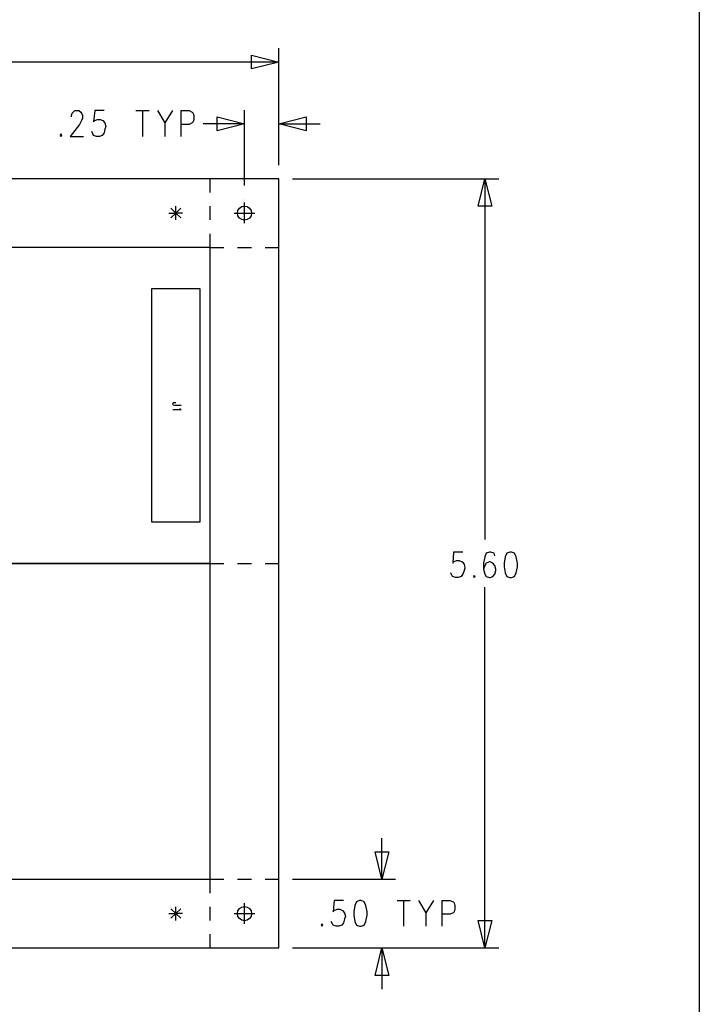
# Model space of a CAD drawing. Extents: x 12 to 27.9, y 10.8 to 21.2.
# Tile 12 of 21: x 25.5 to 27.9, y 12.7 to 16.3. Entities that reach past the tile are written whole.
import ezdxf

# ---------------------------------------------------------------- set-up
doc = ezdxf.new("R2010")
doc.units = 0
doc.header["$MEASUREMENT"] = 0
doc.layers.add('LAYNR1', color=2, linetype='Continuous')

msp = doc.modelspace()

# ---------------------------------------------------------------- linework, layer by layer
at = {"layer": 'LAYNR1', "color": 7}
for points in [[(27.945, 10.798), (12.038, 10.798), (12.038, 21.201), (27.945, 21.201), (27.945, 10.798)], [(26.415, 16.145), (26.315, 16.12), (26.315, 16.17), (26.415, 16.145)], [(26.29, 15.92), (26.19, 15.895), (26.19, 15.945), (26.29, 15.92)], [(26.415, 15.92), (26.515, 15.945), (26.515, 15.895), (26.415, 15.92)], [(25.622, 15.883), (25.619, 15.878), (25.622, 15.874), (25.625, 15.878), (25.622, 15.883)], [(23.065, 12.92), (26.415, 12.92), (26.415, 15.72), (23.065, 15.72), (23.065, 12.92)], [(27.165, 15.72), (27.19, 15.62), (27.14, 15.62), (27.165, 15.72)], [(26.165, 15.47), (24.74, 15.47), (24.74, 14.32), (26.165, 14.32), (26.165, 15.47)], [(26.128, 14.47), (25.953, 14.47), (25.953, 15.32), (26.128, 15.32), (26.128, 14.47)], [(27.256, 14.361), (27.245, 14.357), (27.239, 14.344), (27.235, 14.321), (27.235, 14.308), (27.239, 14.285), (27.245, 14.272), (27.256, 14.268), (27.262, 14.268), (27.273, 14.272), (27.279, 14.285), (27.283, 14.308), (27.283, 14.321), (27.279, 14.344), (27.273, 14.357), (27.262, 14.361), (27.256, 14.361)], [(24.74, 13.17), (26.165, 13.17), (26.165, 14.32), (24.74, 14.32), (24.74, 13.17)], [(27.126, 14.276), (27.123, 14.272), (27.126, 14.268), (27.129, 14.272), (27.126, 14.276)], [(26.79, 13.17), (26.765, 13.27), (26.815, 13.27), (26.79, 13.17)], [(26.708, 13.093), (26.698, 13.088), (26.691, 13.075), (26.688, 13.052), (26.688, 13.039), (26.691, 13.017), (26.698, 13.003), (26.708, 12.999), (26.715, 12.999), (26.725, 13.003), (26.732, 13.017), (26.736, 13.039), (26.736, 13.052), (26.732, 13.075), (26.725, 13.088), (26.715, 13.093), (26.708, 13.093)], [(27.165, 12.92), (27.14, 13.02), (27.19, 13.02), (27.165, 12.92)], [(26.572, 13.008), (26.569, 13.003), (26.572, 12.999), (26.575, 13.003), (26.572, 13.008)], [(26.79, 12.92), (26.815, 12.82), (26.765, 12.82), (26.79, 12.92)]]:
    msp.add_lwpolyline(points, close=True, dxfattribs=at)
for points in [[(26.415, 15.77), (26.415, 16.195)], [(26.415, 16.145), (24.893, 16.145)], [(25.66, 15.945), (25.66, 15.95), (25.663, 15.959), (25.666, 15.963), (25.673, 15.968), (25.687, 15.968), (25.694, 15.963), (25.697, 15.959), (25.7, 15.95), (25.7, 15.941), (25.697, 15.932), (25.69, 15.918), (25.656, 15.874), (25.704, 15.874)], [(25.779, 15.968), (25.745, 15.968), (25.741, 15.927), (25.745, 15.932), (25.755, 15.936), (25.765, 15.936), (25.775, 15.932), (25.782, 15.923), (25.786, 15.91), (25.782, 15.901), (25.779, 15.887), (25.772, 15.878), (25.762, 15.874), (25.752, 15.874), (25.741, 15.878), (25.738, 15.883), (25.735, 15.892)], [(25.895, 15.968), (25.943, 15.968)], [(25.919, 15.968), (25.919, 15.874)], [(25.973, 15.968), (26, 15.923), (26, 15.874)], [(26.028, 15.968), (26, 15.923)], [(26.058, 15.968), (26.058, 15.874)], [(26.058, 15.968), (26.089, 15.968), (26.099, 15.963), (26.103, 15.959), (26.106, 15.95), (26.106, 15.936), (26.103, 15.927), (26.099, 15.923), (26.089, 15.918), (26.058, 15.918)], [(26.29, 15.695), (26.29, 15.97)], [(26.415, 15.77), (26.415, 15.97)], [(26.29, 15.92), (26.14, 15.92)], [(26.415, 15.92), (26.565, 15.92)], [(26.165, 15.67), (26.165, 15.72)], [(26.415, 15.72), (26.415, 15.72)], [(26.415, 15.72), (26.415, 15.72)], [(26.415, 15.72), (26.415, 15.72)], [(26.465, 15.72), (27.215, 15.72)], [(27.165, 15.72), (27.165, 14.407)], [(26.29, 15.645), (26.29, 15.645)], [(26.29, 15.558), (26.29, 15.633)], [(26.015, 15.595), (26.04, 15.595), (26.04, 15.62)], [(26.065, 15.595), (26.04, 15.595), (26.022, 15.613)], [(26.04, 15.595), (26.022, 15.578)], [(26.04, 15.595), (26.058, 15.613)], [(26.04, 15.57), (26.04, 15.595)], [(26.04, 15.595), (26.058, 15.578)], [(26.165, 15.57), (26.165, 15.62)], [(26.253, 15.595), (26.328, 15.595)], [(26.165, 15.47), (26.165, 15.52)], [(26.165, 15.47), (26.215, 15.47)], [(26.265, 15.47), (26.315, 15.47)], [(26.365, 15.47), (26.415, 15.47)], [(26.06, 14.895), (26.037, 14.895), (26.032, 14.896), (26.031, 14.897), (26.029, 14.899), (26.029, 14.901), (26.031, 14.904), (26.032, 14.905), (26.037, 14.906), (26.04, 14.906)], [(26.054, 14.884), (26.056, 14.882), (26.06, 14.879), (26.029, 14.879)], [(27.085, 14.361), (27.051, 14.361), (27.048, 14.321), (27.051, 14.326), (27.061, 14.33), (27.071, 14.33), (27.082, 14.326), (27.089, 14.317), (27.092, 14.303), (27.089, 14.294), (27.085, 14.281), (27.078, 14.272), (27.068, 14.268), (27.058, 14.268), (27.048, 14.272), (27.044, 14.276), (27.041, 14.285)], [(27.201, 14.348), (27.198, 14.357), (27.187, 14.361), (27.181, 14.361), (27.17, 14.357), (27.164, 14.344), (27.16, 14.321), (27.16, 14.299), (27.164, 14.281), (27.17, 14.272), (27.181, 14.268), (27.184, 14.268), (27.194, 14.272), (27.201, 14.281), (27.204, 14.294), (27.204, 14.299), (27.201, 14.312), (27.194, 14.321), (27.184, 14.326), (27.181, 14.326), (27.17, 14.321), (27.164, 14.312), (27.16, 14.299)], [(26.165, 14.32), (26.215, 14.32)], [(26.265, 14.32), (26.315, 14.32)], [(26.365, 14.32), (26.415, 14.32)], [(27.165, 12.92), (27.165, 14.234)], [(26.79, 13.17), (26.79, 13.32)], [(26.165, 13.12), (26.165, 13.17)], [(26.165, 13.17), (26.215, 13.17)], [(26.265, 13.17), (26.315, 13.17)], [(26.365, 13.17), (26.415, 13.17)], [(26.415, 13.17), (26.415, 13.17)], [(26.465, 13.17), (26.84, 13.17)], [(26.29, 13.008), (26.29, 13.083)], [(26.65, 13.093), (26.616, 13.093), (26.613, 13.052), (26.616, 13.057), (26.627, 13.061), (26.637, 13.061), (26.647, 13.057), (26.654, 13.048), (26.657, 13.035), (26.654, 13.026), (26.65, 13.012), (26.644, 13.003), (26.633, 12.999), (26.623, 12.999), (26.613, 13.003), (26.61, 13.008), (26.606, 13.017)], [(26.845, 13.093), (26.893, 13.093)], [(26.869, 13.093), (26.869, 12.999)], [(26.923, 13.093), (26.95, 13.048), (26.95, 12.999)], [(26.978, 13.093), (26.95, 13.048)], [(27.008, 13.093), (27.008, 12.999)], [(27.008, 13.093), (27.039, 13.093), (27.049, 13.088), (27.053, 13.084), (27.056, 13.075), (27.056, 13.061), (27.053, 13.052), (27.049, 13.048), (27.039, 13.043), (27.008, 13.043)], [(26.015, 13.045), (26.04, 13.045), (26.04, 13.07)], [(26.065, 13.045), (26.04, 13.045), (26.022, 13.063)], [(26.04, 13.045), (26.058, 13.063)], [(26.165, 13.02), (26.165, 13.07)], [(26.04, 13.045), (26.022, 13.028)], [(26.04, 13.02), (26.04, 13.045)], [(26.04, 13.045), (26.058, 13.028)], [(26.253, 13.045), (26.328, 13.045)], [(26.165, 12.92), (26.165, 12.97)], [(26.415, 12.92), (26.415, 12.92)], [(26.415, 12.92), (26.415, 12.92)], [(26.465, 12.92), (26.84, 12.92)], [(26.465, 12.92), (27.215, 12.92)], [(26.79, 12.92), (26.79, 12.77)]]:
    msp.add_lwpolyline(points, dxfattribs=at)
for centre in [(26.29, 15.595), (26.29, 13.045)]:
    msp.add_circle(centre, 0.0258, dxfattribs=at)

doc.saveas('drawing.dxf')
